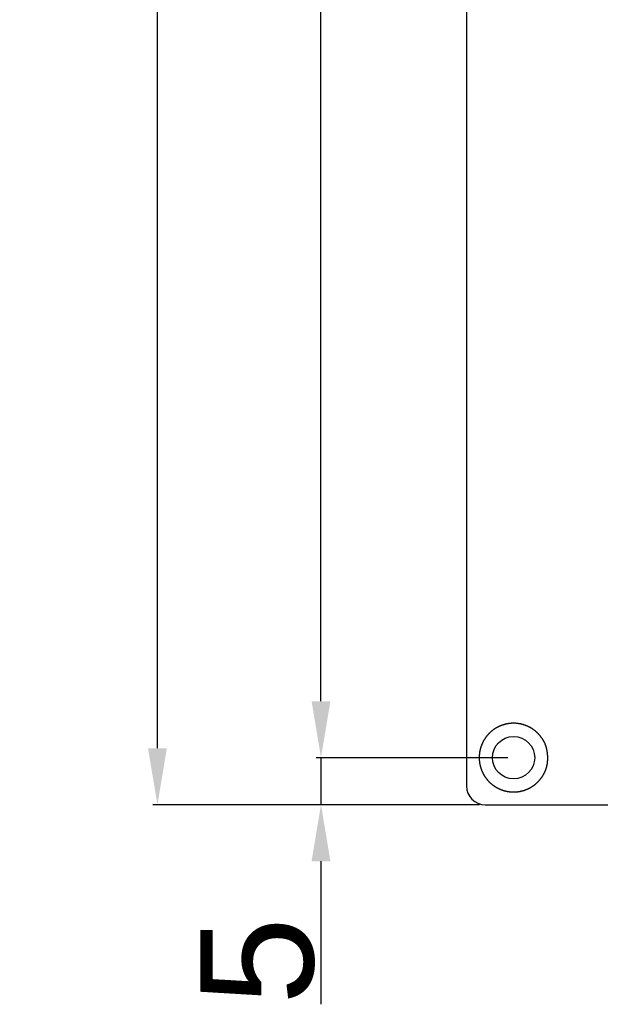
# Model space of a CAD drawing. Header units: millimetres. Extents: x 7187 to 8806, y -3756 to -2918.
# Tile 45 of 250: x 7187 to 7249, y -3288 to -3183. Entities that reach past the tile are written whole.
import ezdxf

# ---------------------------------------------------------------- set-up
doc = ezdxf.new("R2010")
doc.units = ezdxf.units.MM
doc.header["$LTSCALE"] = 3
doc.header["$PDSIZE"] = -1
doc.styles.get("Standard").update_dxf_attribs({"font": 'arial.ttf', "height": 12})
doc.dimstyles.new('ISO-25', dxfattribs={"dimtxt": 12, "dimasz": 6, "dimexe": 0.5, "dimexo": 0.625, "dimtad": 1, "dimdec": 1, "dimdsep": 46, "dimtxsty": 'Standard', "dimcen": 0, "dimclrd": 256, "dimclre": 256, "dimadec": 0, "dimazin": 0, "dimtfac": 1, "dimtdec": 1, "dimtmove": 0, "dimatfit": 3, "dimfxl": 1, "dimlwd": 30, "dimlwe": 30, "dimarcsym": 0})

# ---------------------------------------------------------------- blocks, each defined once
blk = doc.blocks.new('*D411')
at = {"linetype": 'Continuous', "lineweight": 30}
for p, q in [((7219.35, -3255.43), (7219.35, -3249.43)), ((7239.18, -3261.43), (7218.85, -3261.43)), ((7219.35, -3261.43), (7219.35, -3266.43)), ((7236.18, -3266.43), (7218.85, -3266.43)), ((7219.35, -3272.43), (7219.35, -3287.63))]:
    blk.add_line(p, q, dxfattribs=at)
at = {"linetype": 'Continuous'}
for points in [[(7218.35, -3255.43), (7220.35, -3255.43), (7219.35, -3261.43)], [(7218.35, -3272.43), (7220.35, -3272.43), (7219.35, -3266.43)]]:
    blk.add_solid(points, dxfattribs=at)
at = {"layer": 'Defpoints', "color": 0, "linetype": 'Continuous'}
for p in [(7239.8, -3261.43), (7219.35, -3266.43), (7236.8, -3266.43)]:
    blk.add_point(p, dxfattribs=at)
at = {"color": 0, "linetype": 'Continuous', "lineweight": 30, "insert": (7212.63, -3283.03), "char_height": 12, "attachment_point": 5, "rotation": 90}
blk.add_mtext('5', dxfattribs=at)
blk = doc.blocks.new('*D412')
at = {"linetype": 'Continuous', "lineweight": 30}
for p, q in [((7239.18, -3026.43), (7218.85, -3026.43)), ((7219.35, -3255.43), (7219.35, -3032.43)), ((7239.18, -3261.43), (7218.85, -3261.43))]:
    blk.add_line(p, q, dxfattribs=at)
at = {"linetype": 'Continuous'}
for points in [[(7218.35, -3032.43), (7220.35, -3032.43), (7219.35, -3026.43)], [(7218.35, -3255.43), (7220.35, -3255.43), (7219.35, -3261.43)]]:
    blk.add_solid(points, dxfattribs=at)
at = {"layer": 'Defpoints', "color": 0, "linetype": 'Continuous'}
for p in [(7219.35, -3026.43), (7239.8, -3026.43), (7239.8, -3261.43)]:
    blk.add_point(p, dxfattribs=at)
at = {"color": 0, "linetype": 'Continuous', "lineweight": 30, "insert": (7212.6, -3143.93), "char_height": 12, "attachment_point": 5, "rotation": 90}
blk.add_mtext('235', dxfattribs=at)
blk = doc.blocks.new('*D413')
at = {"linetype": 'Continuous', "lineweight": 30}
for p, q in [((7236.18, -3021.43), (7201.48, -3021.43)), ((7201.98, -3260.43), (7201.98, -3027.43)), ((7236.18, -3266.43), (7201.48, -3266.43))]:
    blk.add_line(p, q, dxfattribs=at)
at = {"linetype": 'Continuous'}
for points in [[(7200.98, -3027.43), (7202.98, -3027.43), (7201.98, -3021.43)], [(7200.98, -3260.43), (7202.98, -3260.43), (7201.98, -3266.43)]]:
    blk.add_solid(points, dxfattribs=at)
at = {"layer": 'Defpoints', "color": 0, "linetype": 'Continuous'}
for p in [(7201.98, -3021.43), (7236.8, -3021.43), (7236.8, -3266.43)]:
    blk.add_point(p, dxfattribs=at)
at = {"color": 0, "linetype": 'Continuous', "lineweight": 30, "insert": (7195.23, -3143.93), "char_height": 12, "attachment_point": 5, "rotation": 90}
blk.add_mtext('245', dxfattribs=at)

msp = doc.modelspace()

# ---------------------------------------------------------------- linework, layer by layer
at = {"linetype": 'Continuous', "lineweight": 30}
for p, q in [((7234.8, -3023.43), (7234.8, -3264.43)), ((7236.8, -3266.43), (7632.8, -3266.43))]:
    msp.add_line(p, q, dxfattribs=at)
msp.add_polyline3d([(7243.45, -3261.43, 0), (7243.45, -3261.39, 0), (7243.44, -3261.36, 0), (7243.44, -3261.33, 0), (7243.44, -3261.29, 0), (7243.43, -3261.26, 0), (7243.43, -3261.23, 0), (7243.43, -3261.2, 0), (7243.42, -3261.16, 0), (7243.42, -3261.13, 0), (7243.42, -3261.1, 0), (7243.41, -3261.06, 0), (7243.41, -3261.03, 0), (7243.41, -3261, 0), (7243.4, -3260.97, 0), (7243.4, -3260.93, 0), (7243.39, -3260.9, 0), (7243.39, -3260.87, 0), (7243.38, -3260.84, 0), (7243.38, -3260.81, 0), (7243.37, -3260.77, 0), (7243.37, -3260.74, 0), (7243.36, -3260.71, 0), (7243.36, -3260.68, 0), (7243.35, -3260.64, 0), (7243.35, -3260.61, 0), (7243.34, -3260.58, 0), (7243.33, -3260.55, 0), (7243.33, -3260.52, 0), (7243.32, -3260.48, 0), (7243.31, -3260.45, 0), (7243.3, -3260.42, 0), (7243.3, -3260.39, 0), (7243.29, -3260.36, 0), (7243.28, -3260.33, 0), (7243.27, -3260.3, 0), (7243.26, -3260.27, 0), (7243.25, -3260.23, 0), (7243.24, -3260.2, 0), (7243.23, -3260.17, 0), (7243.22, -3260.14, 0), (7243.21, -3260.11, 0), (7243.2, -3260.08, 0), (7243.19, -3260.05, 0), (7243.17, -3260.02, 0), (7243.16, -3259.99, 0), (7243.15, -3259.96, 0), (7243.14, -3259.93, 0), (7243.12, -3259.9, 0), (7243.11, -3259.87, 0), (7243.09, -3259.84, 0), (7243.08, -3259.81, 0), (7243.07, -3259.78, 0), (7243.05, -3259.75, 0), (7243.03, -3259.72, 0), (7243.02, -3259.69, 0), (7243, -3259.67, 0), (7242.99, -3259.64, 0), (7242.97, -3259.61, 0), (7242.95, -3259.58, 0), (7242.94, -3259.55, 0), (7242.92, -3259.52, 0), (7242.9, -3259.5, 0), (7242.89, -3259.47, 0), (7242.87, -3259.44, 0), (7242.85, -3259.41, 0), (7242.83, -3259.39, 0), (7242.81, -3259.36, 0), (7242.79, -3259.33, 0), (7242.77, -3259.31, 0), (7242.75, -3259.28, 0), (7242.73, -3259.25, 0), (7242.71, -3259.23, 0), (7242.69, -3259.2, 0), (7242.67, -3259.17, 0), (7242.65, -3259.15, 0), (7242.63, -3259.12, 0), (7242.61, -3259.1, 0), (7242.59, -3259.07, 0), (7242.57, -3259.05, 0), (7242.55, -3259.02, 0), (7242.53, -3259, 0), (7242.5, -3258.97, 0), (7242.48, -3258.95, 0), (7242.46, -3258.93, 0), (7242.44, -3258.9, 0), (7242.41, -3258.88, 0), (7242.39, -3258.86, 0), (7242.37, -3258.83, 0), (7242.34, -3258.81, 0), (7242.32, -3258.79, 0), (7242.3, -3258.76, 0), (7242.27, -3258.74, 0), (7242.25, -3258.72, 0), (7242.23, -3258.7, 0), (7242.2, -3258.68, 0), (7242.18, -3258.66, 0), (7242.15, -3258.63, 0), (7242.13, -3258.61, 0), (7242.1, -3258.59, 0), (7242.08, -3258.57, 0), (7242.05, -3258.55, 0), (7242.02, -3258.53, 0), (7242, -3258.51, 0), (7241.97, -3258.49, 0), (7241.95, -3258.47, 0), (7241.92, -3258.45, 0), (7241.89, -3258.43, 0), (7241.87, -3258.42, 0), (7241.84, -3258.4, 0), (7241.81, -3258.38, 0), (7241.79, -3258.36, 0), (7241.76, -3258.34, 0), (7241.73, -3258.33, 0), (7241.7, -3258.31, 0), (7241.67, -3258.29, 0), (7241.65, -3258.28, 0), (7241.62, -3258.26, 0), (7241.59, -3258.24, 0), (7241.56, -3258.23, 0), (7241.53, -3258.21, 0), (7241.5, -3258.2, 0), (7241.48, -3258.18, 0), (7241.45, -3258.17, 0), (7241.42, -3258.15, 0), (7241.39, -3258.14, 0), (7241.36, -3258.12, 0), (7241.33, -3258.11, 0), (7241.3, -3258.1, 0), (7241.27, -3258.08, 0), (7241.24, -3258.07, 0), (7241.21, -3258.06, 0), (7241.18, -3258.05, 0), (7241.15, -3258.03, 0), (7241.12, -3258.02, 0), (7241.09, -3258.01, 0), (7241.06, -3258, 0), (7241.03, -3257.99, 0), (7241, -3257.98, 0), (7240.97, -3257.97, 0), (7240.93, -3257.96, 0), (7240.9, -3257.95, 0), (7240.87, -3257.94, 0), (7240.84, -3257.93, 0), (7240.81, -3257.92, 0), (7240.78, -3257.91, 0), (7240.75, -3257.9, 0), (7240.72, -3257.89, 0), (7240.68, -3257.88, 0), (7240.65, -3257.88, 0), (7240.62, -3257.87, 0), (7240.59, -3257.86, 0), (7240.56, -3257.85, 0), (7240.53, -3257.85, 0), (7240.49, -3257.84, 0), (7240.46, -3257.84, 0), (7240.43, -3257.83, 0), (7240.4, -3257.82, 0), (7240.37, -3257.82, 0), (7240.33, -3257.81, 0), (7240.3, -3257.81, 0), (7240.27, -3257.81, 0), (7240.24, -3257.8, 0), (7240.2, -3257.8, 0), (7240.17, -3257.79, 0), (7240.14, -3257.79, 0), (7240.11, -3257.79, 0), (7240.07, -3257.79, 0), (7240.04, -3257.78, 0), (7240.01, -3257.78, 0), (7239.98, -3257.78, 0), (7239.94, -3257.78, 0), (7239.91, -3257.78, 0), (7239.88, -3257.78, 0), (7239.85, -3257.78, 0), (7239.81, -3257.78, 0), (7239.78, -3257.78, 0), (7239.75, -3257.78, 0), (7239.72, -3257.78, 0), (7239.69, -3257.78, 0), (7239.65, -3257.78, 0), (7239.62, -3257.78, 0), (7239.59, -3257.78, 0), (7239.56, -3257.78, 0), (7239.52, -3257.79, 0), (7239.49, -3257.79, 0), (7239.46, -3257.79, 0), (7239.43, -3257.79, 0), (7239.39, -3257.8, 0), (7239.36, -3257.8, 0), (7239.33, -3257.81, 0), (7239.3, -3257.81, 0), (7239.27, -3257.81, 0), (7239.23, -3257.82, 0), (7239.2, -3257.82, 0), (7239.17, -3257.83, 0), (7239.14, -3257.84, 0), (7239.11, -3257.84, 0), (7239.07, -3257.85, 0), (7239.04, -3257.85, 0), (7239.01, -3257.86, 0), (7238.98, -3257.87, 0), (7238.95, -3257.88, 0), (7238.92, -3257.88, 0), (7238.88, -3257.89, 0), (7238.85, -3257.9, 0), (7238.82, -3257.91, 0), (7238.79, -3257.92, 0), (7238.76, -3257.93, 0), (7238.73, -3257.94, 0), (7238.7, -3257.95, 0), (7238.67, -3257.96, 0), (7238.64, -3257.97, 0), (7238.6, -3257.98, 0), (7238.57, -3257.99, 0), (7238.54, -3258, 0), (7238.51, -3258.01, 0), (7238.48, -3258.02, 0), (7238.45, -3258.03, 0), (7238.42, -3258.05, 0), (7238.39, -3258.06, 0), (7238.36, -3258.07, 0), (7238.33, -3258.08, 0), (7238.3, -3258.1, 0), (7238.27, -3258.11, 0), (7238.24, -3258.12, 0), (7238.21, -3258.14, 0), (7238.19, -3258.15, 0), (7238.16, -3258.17, 0), (7238.13, -3258.18, 0), (7238.1, -3258.2, 0), (7238.07, -3258.21, 0), (7238.04, -3258.23, 0), (7238.01, -3258.24, 0), (7237.99, -3258.26, 0), (7237.96, -3258.27, 0), (7237.93, -3258.29, 0), (7237.9, -3258.31, 0), (7237.87, -3258.32, 0), (7237.85, -3258.34, 0), (7237.82, -3258.36, 0), (7237.79, -3258.38, 0), (7237.76, -3258.4, 0), (7237.74, -3258.41, 0), (7237.71, -3258.43, 0), (7237.68, -3258.45, 0), (7237.66, -3258.47, 0), (7237.63, -3258.49, 0), (7237.61, -3258.51, 0), (7237.58, -3258.53, 0), (7237.55, -3258.55, 0), (7237.53, -3258.57, 0), (7237.5, -3258.59, 0), (7237.48, -3258.61, 0), (7237.45, -3258.63, 0), (7237.43, -3258.65, 0), (7237.4, -3258.67, 0), (7237.38, -3258.69, 0), (7237.36, -3258.71, 0), (7237.33, -3258.74, 0), (7237.31, -3258.76, 0), (7237.28, -3258.78, 0), (7237.26, -3258.8, 0), (7237.24, -3258.83, 0), (7237.21, -3258.85, 0), (7237.19, -3258.87, 0), (7237.17, -3258.9, 0), (7237.15, -3258.92, 0), (7237.12, -3258.94, 0), (7237.1, -3258.97, 0), (7237.08, -3258.99, 0), (7237.06, -3259.02, 0), (7237.04, -3259.04, 0), (7237.02, -3259.07, 0), (7237, -3259.09, 0), (7236.97, -3259.12, 0), (7236.95, -3259.14, 0), (7236.93, -3259.17, 0), (7236.91, -3259.19, 0), (7236.89, -3259.22, 0), (7236.87, -3259.24, 0), (7236.85, -3259.27, 0), (7236.84, -3259.3, 0), (7236.82, -3259.32, 0), (7236.8, -3259.35, 0), (7236.78, -3259.38, 0), (7236.76, -3259.4, 0), (7236.74, -3259.43, 0), (7236.73, -3259.46, 0), (7236.71, -3259.49, 0), (7236.69, -3259.51, 0), (7236.67, -3259.54, 0), (7236.66, -3259.57, 0), (7236.64, -3259.6, 0), (7236.62, -3259.63, 0), (7236.61, -3259.65, 0), (7236.59, -3259.68, 0), (7236.58, -3259.71, 0), (7236.56, -3259.74, 0), (7236.55, -3259.77, 0), (7236.53, -3259.8, 0), (7236.52, -3259.83, 0), (7236.5, -3259.86, 0), (7236.49, -3259.89, 0), (7236.48, -3259.92, 0), (7236.46, -3259.95, 0), (7236.45, -3259.98, 0), (7236.44, -3260.01, 0), (7236.42, -3260.04, 0), (7236.41, -3260.07, 0), (7236.4, -3260.1, 0), (7236.39, -3260.13, 0), (7236.38, -3260.16, 0), (7236.37, -3260.19, 0), (7236.36, -3260.22, 0), (7236.34, -3260.25, 0), (7236.33, -3260.28, 0), (7236.32, -3260.31, 0), (7236.31, -3260.34, 0), (7236.3, -3260.38, 0), (7236.3, -3260.41, 0), (7236.29, -3260.44, 0), (7236.28, -3260.47, 0), (7236.27, -3260.5, 0), (7236.26, -3260.53, 0), (7236.25, -3260.57, 0), (7236.25, -3260.6, 0), (7236.24, -3260.63, 0), (7236.23, -3260.66, 0), (7236.22, -3260.69, 0), (7236.22, -3260.73, 0), (7236.21, -3260.76, 0), (7236.21, -3260.79, 0), (7236.2, -3260.82, 0), (7236.2, -3260.85, 0), (7236.19, -3260.89, 0), (7236.19, -3260.92, 0), (7236.18, -3260.95, 0), (7236.18, -3260.98, 0), (7236.17, -3261.02, 0), (7236.17, -3261.05, 0), (7236.17, -3261.08, 0), (7236.16, -3261.12, 0), (7236.16, -3261.15, 0), (7236.16, -3261.18, 0), (7236.16, -3261.21, 0), (7236.15, -3261.25, 0), (7236.15, -3261.28, 0), (7236.15, -3261.31, 0), (7236.15, -3261.34, 0), (7236.15, -3261.38, 0), (7236.15, -3261.41, 0), (7236.15, -3261.44, 0), (7236.15, -3261.48, 0), (7236.15, -3261.51, 0), (7236.15, -3261.54, 0), (7236.15, -3261.57, 0), (7236.16, -3261.61, 0), (7236.16, -3261.64, 0), (7236.16, -3261.67, 0), (7236.16, -3261.7, 0), (7236.16, -3261.74, 0), (7236.17, -3261.77, 0), (7236.17, -3261.8, 0), (7236.17, -3261.84, 0), (7236.18, -3261.87, 0), (7236.18, -3261.9, 0), (7236.19, -3261.93, 0), (7236.19, -3261.97, 0), (7236.2, -3262, 0), (7236.2, -3262.03, 0), (7236.21, -3262.06, 0), (7236.21, -3262.09, 0), (7236.22, -3262.13, 0), (7236.22, -3262.16, 0), (7236.23, -3262.19, 0), (7236.24, -3262.22, 0), (7236.25, -3262.25, 0), (7236.25, -3262.29, 0), (7236.26, -3262.32, 0), (7236.27, -3262.35, 0), (7236.28, -3262.38, 0), (7236.29, -3262.41, 0), (7236.3, -3262.44, 0), (7236.31, -3262.48, 0), (7236.31, -3262.51, 0), (7236.32, -3262.54, 0), (7236.33, -3262.57, 0), (7236.35, -3262.6, 0), (7236.36, -3262.63, 0), (7236.37, -3262.66, 0), (7236.38, -3262.69, 0), (7236.39, -3262.72, 0), (7236.4, -3262.75, 0), (7236.41, -3262.78, 0), (7236.43, -3262.82, 0), (7236.44, -3262.85, 0), (7236.45, -3262.88, 0), (7236.46, -3262.91, 0), (7236.48, -3262.94, 0), (7236.49, -3262.96, 0), (7236.51, -3262.99, 0), (7236.52, -3263.02, 0), (7236.53, -3263.05, 0), (7236.55, -3263.08, 0), (7236.56, -3263.11, 0), (7236.58, -3263.14, 0), (7236.59, -3263.17, 0), (7236.61, -3263.2, 0), (7236.63, -3263.23, 0), (7236.64, -3263.25, 0), (7236.66, -3263.28, 0), (7236.68, -3263.31, 0), (7236.69, -3263.34, 0), (7236.71, -3263.37, 0), (7236.73, -3263.39, 0), (7236.74, -3263.42, 0), (7236.76, -3263.45, 0), (7236.78, -3263.48, 0), (7236.8, -3263.5, 0), (7236.82, -3263.53, 0), (7236.84, -3263.56, 0), (7236.86, -3263.58, 0), (7236.88, -3263.61, 0), (7236.89, -3263.63, 0), (7236.91, -3263.66, 0), (7236.93, -3263.69, 0), (7236.96, -3263.71, 0), (7236.98, -3263.74, 0), (7237, -3263.76, 0), (7237.02, -3263.79, 0), (7237.04, -3263.81, 0), (7237.06, -3263.84, 0), (7237.08, -3263.86, 0), (7237.1, -3263.88, 0), (7237.13, -3263.91, 0), (7237.15, -3263.93, 0), (7237.17, -3263.96, 0), (7237.19, -3263.98, 0), (7237.22, -3264, 0), (7237.24, -3264.02, 0), (7237.26, -3264.05, 0), (7237.29, -3264.07, 0), (7237.31, -3264.09, 0), (7237.33, -3264.11, 0), (7237.36, -3264.14, 0), (7237.38, -3264.16, 0), (7237.41, -3264.18, 0), (7237.43, -3264.2, 0), (7237.45, -3264.22, 0), (7237.48, -3264.24, 0), (7237.51, -3264.26, 0), (7237.53, -3264.28, 0), (7237.56, -3264.3, 0), (7237.58, -3264.32, 0), (7237.61, -3264.34, 0), (7237.63, -3264.36, 0), (7237.66, -3264.38, 0), (7237.69, -3264.4, 0), (7237.71, -3264.42, 0), (7237.74, -3264.44, 0), (7237.77, -3264.46, 0), (7237.79, -3264.47, 0), (7237.82, -3264.49, 0), (7237.85, -3264.51, 0), (7237.88, -3264.53, 0), (7237.9, -3264.54, 0), (7237.93, -3264.56, 0), (7237.96, -3264.58, 0), (7237.99, -3264.59, 0), (7238.02, -3264.61, 0), (7238.04, -3264.62, 0), (7238.07, -3264.64, 0), (7238.1, -3264.65, 0), (7238.13, -3264.67, 0), (7238.16, -3264.68, 0), (7238.19, -3264.7, 0), (7238.22, -3264.71, 0), (7238.25, -3264.73, 0), (7238.28, -3264.74, 0), (7238.3, -3264.75, 0), (7238.33, -3264.77, 0), (7238.36, -3264.78, 0), (7238.39, -3264.79, 0), (7238.42, -3264.81, 0), (7238.45, -3264.82, 0), (7238.48, -3264.83, 0), (7238.51, -3264.84, 0), (7238.54, -3264.85, 0), (7238.58, -3264.86, 0), (7238.61, -3264.87, 0), (7238.64, -3264.88, 0), (7238.67, -3264.89, 0), (7238.7, -3264.9, 0), (7238.73, -3264.91, 0), (7238.76, -3264.92, 0), (7238.79, -3264.93, 0), (7238.82, -3264.94, 0), (7238.85, -3264.95, 0), (7238.89, -3264.96, 0), (7238.92, -3264.97, 0), (7238.95, -3264.97, 0), (7238.98, -3264.98, 0), (7239.01, -3264.99, 0), (7239.04, -3265, 0), (7239.08, -3265, 0), (7239.11, -3265.01, 0), (7239.14, -3265.01, 0), (7239.17, -3265.02, 0), (7239.2, -3265.03, 0), (7239.23, -3265.03, 0), (7239.27, -3265.04, 0), (7239.3, -3265.04, 0), (7239.33, -3265.04, 0), (7239.36, -3265.05, 0), (7239.4, -3265.05, 0), (7239.43, -3265.06, 0), (7239.46, -3265.06, 0), (7239.49, -3265.06, 0), (7239.52, -3265.06, 0), (7239.56, -3265.07, 0), (7239.59, -3265.07, 0), (7239.62, -3265.07, 0), (7239.65, -3265.07, 0), (7239.69, -3265.07, 0), (7239.72, -3265.07, 0), (7239.75, -3265.07, 0), (7239.78, -3265.07, 0), (7239.82, -3265.07, 0), (7239.85, -3265.07, 0), (7239.88, -3265.07, 0), (7239.91, -3265.07, 0), (7239.95, -3265.07, 0), (7239.98, -3265.07, 0), (7240.01, -3265.07, 0), (7240.04, -3265.07, 0), (7240.08, -3265.06, 0), (7240.11, -3265.06, 0), (7240.14, -3265.06, 0), (7240.17, -3265.06, 0), (7240.21, -3265.05, 0), (7240.24, -3265.05, 0), (7240.27, -3265.04, 0), (7240.3, -3265.04, 0), (7240.33, -3265.04, 0), (7240.37, -3265.03, 0), (7240.4, -3265.03, 0), (7240.43, -3265.02, 0), (7240.46, -3265.01, 0), (7240.5, -3265.01, 0), (7240.53, -3265, 0), (7240.56, -3265, 0), (7240.59, -3264.99, 0), (7240.62, -3264.98, 0), (7240.65, -3264.97, 0), (7240.69, -3264.97, 0), (7240.72, -3264.96, 0), (7240.75, -3264.95, 0), (7240.78, -3264.94, 0), (7240.81, -3264.93, 0), (7240.84, -3264.92, 0), (7240.87, -3264.91, 0), (7240.91, -3264.9, 0), (7240.94, -3264.89, 0), (7240.97, -3264.88, 0), (7241, -3264.87, 0), (7241.03, -3264.86, 0), (7241.06, -3264.85, 0), (7241.09, -3264.84, 0), (7241.12, -3264.83, 0), (7241.15, -3264.82, 0), (7241.18, -3264.8, 0), (7241.21, -3264.79, 0), (7241.24, -3264.78, 0), (7241.27, -3264.77, 0), (7241.3, -3264.75, 0), (7241.33, -3264.74, 0), (7241.36, -3264.73, 0), (7241.39, -3264.71, 0), (7241.42, -3264.7, 0), (7241.45, -3264.68, 0), (7241.48, -3264.67, 0), (7241.51, -3264.65, 0), (7241.53, -3264.64, 0), (7241.56, -3264.62, 0), (7241.59, -3264.61, 0), (7241.62, -3264.59, 0), (7241.65, -3264.57, 0), (7241.68, -3264.56, 0), (7241.7, -3264.54, 0), (7241.73, -3264.52, 0), (7241.76, -3264.5, 0), (7241.79, -3264.49, 0), (7241.81, -3264.47, 0), (7241.84, -3264.45, 0), (7241.87, -3264.43, 0), (7241.9, -3264.41, 0), (7241.92, -3264.39, 0), (7241.95, -3264.38, 0), (7241.98, -3264.36, 0), (7242, -3264.34, 0), (7242.03, -3264.32, 0), (7242.05, -3264.3, 0), (7242.08, -3264.28, 0), (7242.1, -3264.26, 0), (7242.13, -3264.24, 0), (7242.15, -3264.21, 0), (7242.18, -3264.19, 0), (7242.2, -3264.17, 0), (7242.23, -3264.15, 0), (7242.25, -3264.13, 0), (7242.28, -3264.11, 0), (7242.3, -3264.08, 0), (7242.32, -3264.06, 0), (7242.35, -3264.04, 0), (7242.37, -3264.02, 0), (7242.39, -3263.99, 0), (7242.42, -3263.97, 0), (7242.44, -3263.95, 0), (7242.46, -3263.92, 0), (7242.48, -3263.9, 0), (7242.51, -3263.87, 0), (7242.53, -3263.85, 0), (7242.55, -3263.83, 0), (7242.57, -3263.8, 0), (7242.59, -3263.78, 0), (7242.61, -3263.75, 0), (7242.63, -3263.72, 0), (7242.65, -3263.7, 0), (7242.67, -3263.67, 0), (7242.69, -3263.65, 0), (7242.71, -3263.62, 0), (7242.73, -3263.6, 0), (7242.75, -3263.57, 0), (7242.77, -3263.54, 0), (7242.79, -3263.52, 0), (7242.81, -3263.49, 0), (7242.83, -3263.46, 0), (7242.85, -3263.43, 0), (7242.86, -3263.41, 0), (7242.88, -3263.38, 0), (7242.9, -3263.35, 0), (7242.92, -3263.32, 0), (7242.93, -3263.3, 0), (7242.95, -3263.27, 0), (7242.97, -3263.24, 0), (7242.98, -3263.21, 0), (7243, -3263.18, 0), (7243.02, -3263.15, 0), (7243.03, -3263.12, 0), (7243.05, -3263.1, 0), (7243.06, -3263.07, 0), (7243.08, -3263.04, 0), (7243.09, -3263.01, 0), (7243.11, -3262.98, 0), (7243.12, -3262.95, 0), (7243.13, -3262.92, 0), (7243.15, -3262.89, 0), (7243.16, -3262.86, 0), (7243.17, -3262.83, 0), (7243.19, -3262.8, 0), (7243.2, -3262.77, 0), (7243.21, -3262.74, 0), (7243.22, -3262.71, 0), (7243.23, -3262.68, 0), (7243.24, -3262.64, 0), (7243.26, -3262.61, 0), (7243.27, -3262.58, 0), (7243.28, -3262.55, 0), (7243.29, -3262.52, 0), (7243.3, -3262.49, 0), (7243.3, -3262.46, 0), (7243.31, -3262.43, 0), (7243.32, -3262.39, 0), (7243.33, -3262.36, 0), (7243.34, -3262.33, 0), (7243.35, -3262.3, 0), (7243.35, -3262.27, 0), (7243.36, -3262.24, 0), (7243.37, -3262.2, 0), (7243.37, -3262.17, 0), (7243.38, -3262.14, 0), (7243.38, -3262.11, 0), (7243.39, -3262.08, 0), (7243.39, -3262.04, 0), (7243.4, -3262.01, 0), (7243.4, -3261.98, 0), (7243.41, -3261.95, 0), (7243.41, -3261.91, 0), (7243.41, -3261.88, 0), (7243.42, -3261.85, 0), (7243.42, -3261.82, 0), (7243.42, -3261.78, 0), (7243.43, -3261.75, 0), (7243.43, -3261.72, 0), (7243.43, -3261.69, 0), (7243.44, -3261.65, 0), (7243.44, -3261.62, 0), (7243.44, -3261.59, 0), (7243.44, -3261.56, 0), (7243.44, -3261.52, 0), (7243.45, -3261.49, 0), (7243.45, -3261.46, 0), (7243.45, -3261.43, 0)], dxfattribs=at)
msp.add_circle((7239.8, -3261.43), 2.25, dxfattribs=at)
msp.add_arc((7236.8, -3264.43), 2, 180, 270, dxfattribs=at)

# ---------------------------------------------------------------- dimensions: what is measured, and where the dimension line sits
for base, p1, p2, picture, middle in [((7201.98, -3021.43), (7236.8, -3266.43), (7236.8, -3021.43), '*D413', (7195.23, -3143.93)), ((7219.35, -3026.43), (7239.8, -3261.43), (7239.8, -3026.43), '*D412', (7212.6, -3143.93)), ((7219.35, -3266.43), (7239.8, -3261.43), (7236.8, -3266.43), '*D411', (7212.63, -3283.03))]:
    dim = msp.add_linear_dim(base=base, p1=p1, p2=p2, angle=90, dimstyle='ISO-25', dxfattribs=at)
    dim.commit()
    dim.dimension.update_dxf_attribs({"geometry": picture, "text_midpoint": middle})

doc.saveas('drawing.dxf')
